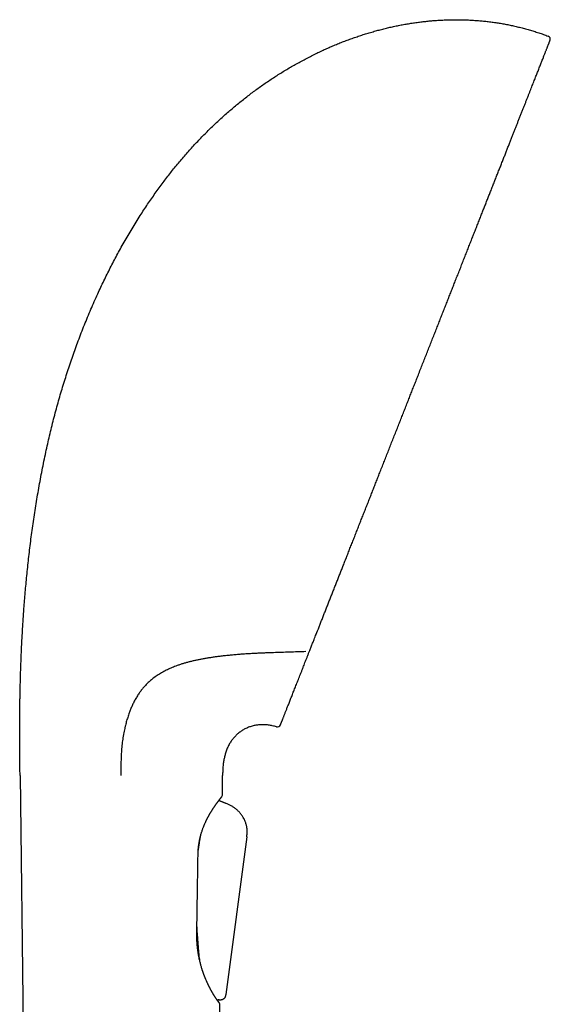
# Model space of a CAD drawing. Header units: millimetres. Extents: x 8 to 643, y 12 to 838.
# Tile 19 of 19: x 547 to 626, y 692 to 838. Entities that reach past the tile are written whole.
import ezdxf

# ---------------------------------------------------------------- set-up
doc = ezdxf.new("R2010")
doc.units = ezdxf.units.MM

msp = doc.modelspace()

# ---------------------------------------------------------------- linework, layer by layer
at = {"color": 7, "linetype": 'Continuous', "lineweight": 30}
for p, q in [((547.43, 725.78), (548.93, 600.36)), ((577.4, 722.84), (577.43, 725.78)), ((576.88, 722.06), (576.88, 722.08)), ((576.88, 722.06), (577.88, 721.66)), ((577.71, 721.73), (576.88, 722.06)), ((577.88, 721.66), (577.71, 721.73)), ((577.88, 721.66), (577.89, 721.66)), ((577.88, 721.66), (577.88, 721.66)), ((574.23, 717.01), (574.27, 717.2)), ((581, 716.66), (577.9, 693.31)), ((581, 716.66), (577.9, 693.31)), ((581, 716.66), (581, 716.66)), ((573.66, 703.15), (573.63, 703.6)), ((574.01, 698.58), (574.03, 698.4)), ((577.06, 692.49), (577.06, 692.49)), ((577.9, 693.31), (577.9, 693.31)), ((575.94, 600.36), (577.03, 691.85)), ((577.03, 691.85), (577.03, 691.86))]:
    msp.add_line(p, q, dxfattribs=at)
at = {"color": 7, "linetype": 'Continuous', "lineweight": 30, "flags": 128}
msp.add_lwpolyline([(577.03, 691.89), (577.03, 691.89), (577.03, 691.85)], dxfattribs=at)
at = {"color": 7, "linetype": 'Continuous', "lineweight": 30}
for centre, radius, start, end in [((625.47, 834.93), 0.5, 338.52, 69.3084), ((585.54, 733.48), 0.5, 253.5774, 338.52), ((577.1, 722.84), 0.3, 322.0283, 359.3175)]:
    msp.add_arc(centre, radius, start, end, dxfattribs=at)
for points, knots in [([(547.66, 744.66), (547.68, 744.97), (547.71, 745.61), (547.76, 746.58), (547.82, 747.55), (547.88, 748.54), (547.95, 749.53), (548.02, 750.6), (548.11, 751.73), (548.21, 752.94), (548.32, 754.16), (548.44, 755.4), (548.57, 756.65), (548.71, 757.93), (548.85, 759.21), (549.01, 760.5), (549.18, 761.8), (549.37, 763.11), (549.56, 764.42), (549.76, 765.74), (549.98, 767.06), (550.21, 768.39), (550.45, 769.72), (550.7, 771.05), (550.97, 772.38), (551.25, 773.68), (551.53, 774.94), (551.81, 776.16), (552.1, 777.39), (552.41, 778.61), (552.73, 779.83), (553.06, 781.03), (553.4, 782.21), (553.74, 783.37), (554.1, 784.52), (554.47, 785.67), (554.85, 786.81), (555.24, 787.96), (555.64, 789.09), (556.06, 790.24), (556.51, 791.4), (556.97, 792.58), (557.44, 793.74), (557.93, 794.9), (558.43, 796.05), (558.92, 797.14), (559.39, 798.16), (559.85, 799.13), (560.32, 800.09), (560.8, 801.04), (561.29, 801.98), (561.78, 802.92), (562.31, 803.88), (562.86, 804.86), (563.43, 805.86), (564.02, 806.85), (564.62, 807.83), (565.21, 808.76), (565.77, 809.64), (566.33, 810.47), (566.89, 811.29), (567.46, 812.1), (568.03, 812.9), (568.61, 813.68), (569.18, 814.43), (569.74, 815.16), (570.31, 815.88), (570.89, 816.58), (571.48, 817.28), (572.07, 817.97), (572.68, 818.64), (573.28, 819.31), (573.9, 819.96), (574.52, 820.61), (575.14, 821.23), (575.76, 821.84), (576.39, 822.45), (577.03, 823.04), (577.67, 823.63), (578.33, 824.21), (579, 824.77), (579.66, 825.33), (580.33, 825.87), (581.01, 826.4), (581.68, 826.92), (582.35, 827.42), (583.04, 827.92), (583.73, 828.4), (584.44, 828.88), (585.15, 829.35), (585.86, 829.8), (586.57, 830.25), (587.29, 830.68), (588.02, 831.1), (588.76, 831.51), (589.5, 831.91), (590.24, 832.3), (590.99, 832.68), (591.74, 833.04), (592.48, 833.39), (593.21, 833.71), (593.92, 834.02), (594.64, 834.32), (595.36, 834.6), (596.08, 834.87), (596.81, 835.13), (597.53, 835.38), (598.26, 835.62), (598.98, 835.85), (599.71, 836.06), (600.43, 836.26), (601.15, 836.45), (601.86, 836.62), (602.59, 836.79), (603.32, 836.94), (604.05, 837.09), (604.78, 837.22), (605.51, 837.33), (606.24, 837.44), (606.97, 837.53), (607.69, 837.61), (608.4, 837.68), (609.13, 837.74), (609.86, 837.78), (610.59, 837.81), (611.32, 837.83), (612.05, 837.84), (612.77, 837.83), (613.5, 837.81), (613.99, 837.79), (614.23, 837.78)], [0, 0, 0, 0, 0.007523, 0.015135, 0.022834, 0.030615, 0.038477, 0.046416, 0.055868, 0.065419, 0.075063, 0.084798, 0.094818, 0.104921, 0.115104, 0.12536, 0.135686, 0.146077, 0.156528, 0.167035, 0.177594, 0.1882, 0.198849, 0.209537, 0.22026, 0.231014, 0.240895, 0.250797, 0.260715, 0.270648, 0.280593, 0.290547, 0.300055, 0.309567, 0.319082, 0.328596, 0.33811, 0.347621, 0.357126, 0.366626, 0.376568, 0.386499, 0.396418, 0.406321, 0.416208, 0.426076, 0.434518, 0.442944, 0.451353, 0.459743, 0.468115, 0.476466, 0.484796, 0.493933, 0.503043, 0.512123, 0.521173, 0.530192, 0.538076, 0.545935, 0.553767, 0.561574, 0.569353, 0.577105, 0.584389, 0.591648, 0.598882, 0.60609, 0.613273, 0.620431, 0.627562, 0.634668, 0.641749, 0.648804, 0.655709, 0.66259, 0.669446, 0.676279, 0.683211, 0.690119, 0.697003, 0.703862, 0.710697, 0.717386, 0.724052, 0.730695, 0.737315, 0.744047, 0.750754, 0.757438, 0.764099, 0.770735, 0.777349, 0.783939, 0.79061, 0.797256, 0.803879, 0.810478, 0.817055, 0.823608, 0.829766, 0.835903, 0.842021, 0.848119, 0.854197, 0.860256, 0.866295, 0.872316, 0.878318, 0.884302, 0.890161, 0.896003, 0.901828, 0.907637, 0.913535, 0.919417, 0.925282, 0.931132, 0.936967, 0.942684, 0.948387, 0.954077, 0.959755, 0.965536, 0.971306, 0.977064, 0.982812, 0.98855, 0.994279, 1, 1, 1, 1]), ([(614.23, 837.78), (614.47, 837.76), (614.96, 837.73), (615.69, 837.67), (616.43, 837.6), (617.15, 837.51), (617.88, 837.41), (618.59, 837.3), (619.3, 837.17), (620.01, 837.04), (620.72, 836.88), (621.43, 836.71), (622.14, 836.53), (622.85, 836.33), (623.55, 836.12), (624.25, 835.9), (624.95, 835.66), (625.41, 835.49), (625.64, 835.4)], [0, 0, 0, 0, 0.062878, 0.125683, 0.188424, 0.251112, 0.313758, 0.375254, 0.436731, 0.498201, 0.559674, 0.622418, 0.685192, 0.74801, 0.810884, 0.873831, 0.936865, 1, 1, 1, 1]), ([(592.89, 750.79), (592.97, 750.98), (593.12, 751.37), (593.36, 751.97), (593.59, 752.57), (593.83, 753.17), (594.07, 753.78), (594.31, 754.39), (594.55, 754.99), (594.78, 755.58), (595.01, 756.18), (595.25, 756.78), (595.5, 757.41), (595.76, 758.07), (596.03, 758.76), (596.3, 759.46), (596.58, 760.16), (596.86, 760.86), (597.14, 761.57), (597.42, 762.29), (597.7, 763.01), (597.98, 763.71), (598.25, 764.41), (598.53, 765.11), (598.81, 765.82), (599.09, 766.53), (599.36, 767.23), (599.63, 767.92), (599.9, 768.6), (600.17, 769.28), (600.44, 769.97), (600.72, 770.69), (601.02, 771.43), (601.32, 772.21), (601.63, 772.98), (601.93, 773.76), (602.24, 774.55), (602.55, 775.33), (602.86, 776.12), (603.17, 776.9), (603.47, 777.66), (603.76, 778.42), (604.06, 779.17), (604.36, 779.92), (604.65, 780.68), (604.95, 781.42), (605.23, 782.15), (605.51, 782.86), (605.79, 783.58), (606.08, 784.29), (606.37, 785.03), (606.67, 785.8), (606.98, 786.59), (607.29, 787.39), (607.61, 788.18), (607.92, 788.97), (608.23, 789.77), (608.54, 790.56), (608.85, 791.33), (609.15, 792.09), (609.44, 792.84), (609.73, 793.58), (610.02, 794.32), (610.31, 795.06), (610.6, 795.78), (610.87, 796.48), (611.15, 797.17), (611.42, 797.86), (611.68, 798.54), (611.96, 799.25), (612.25, 799.98), (612.55, 800.73), (612.84, 801.48), (613.13, 802.22), (613.42, 802.96), (613.71, 803.7), (614, 804.43), (614.28, 805.14), (614.55, 805.83), (614.82, 806.51), (615.09, 807.19), (615.35, 807.86), (615.61, 808.52), (615.86, 809.16), (616.11, 809.79), (616.35, 810.4), (616.59, 811.01), (616.82, 811.61), (617.07, 812.22), (617.32, 812.86), (617.57, 813.51), (617.82, 814.15), (618.07, 814.78), (618.32, 815.41), (618.57, 816.03), (618.81, 816.64), (619.04, 817.24), (619.27, 817.81), (619.49, 818.37), (619.7, 818.93), (619.92, 819.47), (620.13, 820.01), (620.33, 820.52), (620.53, 821.03), (620.72, 821.51), (620.91, 821.99), (621.09, 822.46), (621.28, 822.94), (621.48, 823.43), (621.67, 823.92), (621.86, 824.41), (622.05, 824.89), (622.23, 825.35), (622.41, 825.81), (622.59, 826.26), (622.76, 826.68), (622.92, 827.1), (623.08, 827.49), (623.23, 827.88), (623.38, 828.25), (623.52, 828.62), (623.66, 828.97), (623.79, 829.3), (623.91, 829.62), (624.03, 829.93), (624.15, 830.23), (624.27, 830.53), (624.39, 830.83), (624.51, 831.13), (624.62, 831.42), (624.73, 831.7), (624.84, 831.97), (624.94, 832.22), (625.03, 832.46), (625.12, 832.69), (625.2, 832.9), (625.28, 833.1), (625.36, 833.29), (625.42, 833.46), (625.49, 833.63), (625.55, 833.78), (625.6, 833.91), (625.65, 834.04), (625.7, 834.15), (625.74, 834.26), (625.78, 834.35), (625.81, 834.44), (625.84, 834.53), (625.87, 834.6), (625.89, 834.65), (625.91, 834.7), (625.92, 834.73), (625.93, 834.75), (625.93, 834.75), (625.93, 834.75)], [0, 0, 0, 0, 0.006662, 0.01331, 0.019945, 0.026569, 0.033183, 0.039789, 0.046011, 0.052228, 0.058442, 0.064646, 0.070819, 0.077704, 0.084586, 0.091466, 0.098346, 0.105228, 0.112114, 0.119005, 0.125902, 0.132463, 0.139019, 0.145571, 0.152121, 0.15867, 0.165219, 0.171396, 0.177575, 0.183759, 0.189947, 0.196129, 0.203022, 0.20991, 0.216796, 0.223682, 0.230568, 0.237456, 0.244349, 0.251248, 0.257793, 0.264333, 0.270869, 0.277402, 0.283933, 0.290464, 0.296623, 0.302785, 0.308951, 0.315119, 0.321277, 0.328144, 0.335006, 0.341866, 0.348724, 0.355583, 0.362444, 0.369309, 0.376179, 0.3827, 0.389215, 0.395725, 0.402233, 0.408739, 0.415245, 0.421381, 0.427519, 0.433661, 0.439807, 0.445947, 0.452793, 0.459635, 0.466475, 0.473314, 0.480153, 0.486995, 0.493842, 0.500694, 0.507203, 0.513707, 0.520206, 0.526703, 0.533199, 0.539696, 0.545823, 0.551953, 0.558086, 0.564225, 0.570363, 0.577207, 0.584048, 0.590887, 0.597726, 0.604566, 0.611409, 0.618258, 0.625112, 0.631636, 0.638155, 0.644671, 0.651185, 0.657699, 0.664214, 0.67036, 0.676509, 0.682663, 0.688823, 0.694986, 0.701858, 0.708728, 0.715595, 0.722462, 0.729331, 0.736203, 0.74308, 0.749963, 0.756506, 0.763043, 0.769577, 0.776108, 0.782639, 0.78917, 0.795329, 0.801492, 0.807659, 0.81383, 0.819998, 0.826876, 0.83375, 0.840622, 0.847493, 0.854365, 0.86124, 0.868119, 0.875004, 0.881543, 0.888077, 0.894606, 0.901133, 0.907659, 0.914185, 0.92034, 0.926497, 0.932659, 0.938826, 0.944995, 0.951873, 0.958748, 0.96562, 0.972491, 0.979362, 0.986237, 0.993115, 1, 1, 1, 1]), ([(590.35, 744.33), (590.42, 744.5), (590.56, 744.86), (590.77, 745.4), (590.96, 745.89), (591.13, 746.32), (591.24, 746.59), (591.31, 746.76), (591.33, 746.81), (591.35, 746.87), (591.37, 746.93), (591.4, 746.99), (591.46, 747.15), (591.59, 747.47), (591.78, 747.95), (591.99, 748.5), (592.21, 749.06), (592.44, 749.63), (592.66, 750.2), (592.82, 750.59), (592.89, 750.79)], [0, 0, 0, 0, 0.088949, 0.178368, 0.268278, 0.327899, 0.387751, 0.396549, 0.405352, 0.41416, 0.422974, 0.432379, 0.443926, 0.498349, 0.581977, 0.665575, 0.74916, 0.832748, 0.916356, 1, 1, 1, 1]), ([(547.43, 725.78), (547.43, 725.92), (547.43, 726.18), (547.42, 726.59), (547.42, 727.01), (547.41, 727.44), (547.41, 727.88), (547.4, 728.36), (547.4, 728.87), (547.4, 729.43), (547.39, 730), (547.39, 730.59), (547.39, 731.2), (547.39, 731.82), (547.39, 732.46), (547.39, 733.11), (547.39, 733.77), (547.39, 734.45), (547.4, 735.14), (547.41, 735.84), (547.42, 736.55), (547.43, 737.27), (547.44, 738), (547.46, 738.75), (547.48, 739.51), (547.5, 740.3), (547.52, 741.13), (547.55, 741.99), (547.59, 742.87), (547.62, 743.76), (547.65, 744.36), (547.66, 744.66)], [0, 0, 0, 0, 0.021008, 0.0426, 0.064769, 0.087506, 0.110803, 0.134651, 0.163456, 0.193003, 0.223279, 0.254271, 0.28662, 0.319686, 0.353456, 0.387916, 0.423051, 0.458849, 0.495295, 0.532375, 0.570077, 0.608385, 0.647287, 0.686768, 0.726816, 0.767416, 0.812699, 0.858617, 0.905151, 0.952285, 1, 1, 1, 1]), ([(582.67, 743.9), (582.43, 743.88), (581.95, 743.86), (581.23, 743.82), (580.51, 743.77), (579.8, 743.72), (579.1, 743.66), (578.4, 743.59), (577.7, 743.52), (577.06, 743.44), (576.46, 743.37), (575.91, 743.29), (575.36, 743.2), (574.82, 743.11), (574.3, 743.02), (573.79, 742.91), (573.3, 742.81), (572.82, 742.7), (572.34, 742.58), (571.87, 742.45), (571.41, 742.31), (570.95, 742.16), (570.53, 742.01), (570.14, 741.86), (569.78, 741.71), (569.43, 741.55), (569.08, 741.38), (568.74, 741.21), (568.41, 741.02), (568.07, 740.82), (567.75, 740.62), (567.43, 740.39), (567.14, 740.18), (566.89, 739.97), (566.66, 739.78), (566.43, 739.57), (566.21, 739.36), (566.01, 739.15), (565.82, 738.94), (565.64, 738.73), (565.47, 738.52), (565.3, 738.3), (565.14, 738.08), (565.03, 737.92), (564.98, 737.84)], [0, 0, 0, 0, 0.034255, 0.068512, 0.10277, 0.137025, 0.171339, 0.205653, 0.239858, 0.274064, 0.301819, 0.329579, 0.35734, 0.385098, 0.412852, 0.438551, 0.464254, 0.489955, 0.515653, 0.541501, 0.567354, 0.593207, 0.619052, 0.640252, 0.661458, 0.682667, 0.703872, 0.725071, 0.746549, 0.768039, 0.789531, 0.811018, 0.832493, 0.849063, 0.865641, 0.882221, 0.898797, 0.915364, 0.929462, 0.943573, 0.957688, 0.971801, 0.985906, 1, 1, 1, 1]), ([(583.77, 743.94), (583.59, 743.93), (583.22, 743.92), (582.85, 743.9), (582.67, 743.9)], [0, 0, 0, 0, 0.503049, 1, 1, 1, 1]), ([(589.75, 744.15), (589.35, 744.13), (588.55, 744.1), (587.35, 744.06), (586.15, 744.02), (584.96, 743.98), (584.17, 743.95), (583.77, 743.94)], [0, 0, 0, 0, 0.2005618, 0.4013778, 0.6019187, 0.8016116, 1, 1, 1, 1]), ([(589.42, 741.97), (589.47, 742.09), (589.56, 742.33), (589.71, 742.71), (589.86, 743.09), (590.02, 743.49), (590.18, 743.9), (590.29, 744.19), (590.35, 744.33)], [0, 0, 0, 0, 0.160531, 0.323471, 0.488856, 0.656718, 0.827089, 1, 1, 1, 1]), ([(586.01, 733.3), (586.01, 733.3), (586.01, 733.3), (586.02, 733.32), (586.03, 733.35), (586.05, 733.39), (586.07, 733.45), (586.09, 733.51), (586.12, 733.59), (586.16, 733.67), (586.19, 733.77), (586.24, 733.87), (586.28, 733.99), (586.33, 734.12), (586.39, 734.26), (586.45, 734.41), (586.51, 734.57), (586.57, 734.73), (586.64, 734.91), (586.72, 735.1), (586.8, 735.3), (586.88, 735.51), (586.97, 735.74), (587.07, 735.98), (587.17, 736.24), (587.27, 736.51), (587.38, 736.79), (587.5, 737.07), (587.61, 737.36), (587.72, 737.66), (587.84, 737.96), (587.97, 738.28), (588.1, 738.61), (588.23, 738.94), (588.37, 739.29), (588.51, 739.65), (588.65, 740.02), (588.8, 740.39), (588.95, 740.78), (589.11, 741.16), (589.26, 741.56), (589.37, 741.84), (589.42, 741.97)], [0, 0, 0, 0, 0.026027, 0.052043, 0.078055, 0.104068, 0.13009, 0.156125, 0.180692, 0.205283, 0.229902, 0.254543, 0.279142, 0.303722, 0.328291, 0.352852, 0.377411, 0.401974, 0.426106, 0.450251, 0.474414, 0.4986, 0.524669, 0.550709, 0.576726, 0.602727, 0.628716, 0.654701, 0.679203, 0.703711, 0.728231, 0.752861, 0.777812, 0.802736, 0.827637, 0.852521, 0.877394, 0.902261, 0.926683, 0.95111, 0.975548, 1, 1, 1, 1]), ([(564.98, 737.84), (564.92, 737.76), (564.81, 737.59), (564.66, 737.33), (564.51, 737.06), (564.36, 736.79), (564.22, 736.52), (564.1, 736.25), (563.97, 735.98), (563.86, 735.71), (563.75, 735.45), (563.65, 735.18), (563.54, 734.89), (563.44, 734.57), (563.33, 734.23), (563.22, 733.89), (563.13, 733.55), (563.03, 733.18), (562.93, 732.77), (562.84, 732.33), (562.75, 731.88), (562.67, 731.41), (562.6, 730.93), (562.54, 730.46), (562.49, 729.98), (562.46, 729.5), (562.43, 729.02), (562.4, 728.47), (562.38, 727.86), (562.37, 727.18), (562.36, 726.48), (562.36, 726.02), (562.36, 725.78)], [0, 0, 0, 0, 0.0273203, 0.0543484, 0.0810774, 0.1075037, 0.1336253, 0.1594414, 0.1835034, 0.2072975, 0.2308283, 0.2541013, 0.2771231, 0.3060717, 0.3346435, 0.3628593, 0.390742, 0.4183169, 0.4540057, 0.4892761, 0.5241951, 0.5619688, 0.5994983, 0.6368767, 0.6741952, 0.7115423, 0.7490033, 0.7866582, 0.8388822, 0.8917714, 0.9454507, 1, 1, 1, 1]), ([(585.4, 733), (585.3, 733.03), (585.1, 733.08), (584.8, 733.15), (584.51, 733.21), (584.22, 733.25), (583.93, 733.28), (583.65, 733.3), (583.39, 733.31), (583.13, 733.3), (582.87, 733.29), (582.62, 733.26), (582.36, 733.22), (582.09, 733.17), (581.8, 733.1), (581.53, 733.02), (581.26, 732.92), (581, 732.81), (580.75, 732.69), (580.51, 732.56), (580.29, 732.42), (580.07, 732.27), (579.86, 732.11), (579.66, 731.94), (579.46, 731.76), (579.28, 731.58), (579.1, 731.38), (578.93, 731.17), (578.77, 730.96), (578.62, 730.73), (578.47, 730.49), (578.33, 730.24), (578.19, 729.96), (578.07, 729.68), (577.96, 729.39), (577.87, 729.1), (577.79, 728.82), (577.72, 728.55), (577.66, 728.28), (577.61, 727.99), (577.56, 727.69), (577.52, 727.39), (577.49, 727.08), (577.47, 726.77), (577.45, 726.45), (577.44, 726.12), (577.43, 725.9), (577.43, 725.78)], [0, 0, 0, 0, 0.024334, 0.048149, 0.071473, 0.094335, 0.116765, 0.13879, 0.159214, 0.179327, 0.199154, 0.218718, 0.238042, 0.260968, 0.283619, 0.306031, 0.328242, 0.350285, 0.372194, 0.392758, 0.413258, 0.433719, 0.454164, 0.474615, 0.495163, 0.51576, 0.536425, 0.557178, 0.578035, 0.599014, 0.620132, 0.643538, 0.667153, 0.691049, 0.715336, 0.740125, 0.761246, 0.782851, 0.805001, 0.827751, 0.851158, 0.875273, 0.898706, 0.922857, 0.947764, 0.973466, 1, 1, 1, 1]), ([(573.8, 714.06), (573.8, 714.12), (573.8, 714.27), (573.81, 714.49), (573.82, 714.74), (573.84, 714.98), (573.87, 715.21), (573.89, 715.43), (573.92, 715.64), (573.96, 715.85), (573.99, 716.06), (574.03, 716.25), (574.07, 716.43), (574.11, 716.6), (574.15, 716.77), (574.19, 716.92), (574.23, 717.06), (574.27, 717.19), (574.31, 717.32), (574.36, 717.47), (574.42, 717.65), (574.49, 717.85), (574.55, 718.03), (574.61, 718.18), (574.66, 718.3), (574.71, 718.43), (574.77, 718.55), (574.82, 718.68), (574.88, 718.8), (574.93, 718.92), (574.99, 719.04), (575.04, 719.14), (575.09, 719.24), (575.13, 719.32), (575.16, 719.39), (575.19, 719.44), (575.21, 719.48), (575.23, 719.52), (575.26, 719.57), (575.28, 719.61), (575.31, 719.67), (575.34, 719.73), (575.38, 719.8), (575.42, 719.87), (575.46, 719.93), (575.49, 720), (575.53, 720.06), (575.57, 720.14), (575.62, 720.22), (575.67, 720.31), (575.72, 720.39), (575.77, 720.47), (575.83, 720.56), (575.88, 720.64), (575.94, 720.73), (576, 720.83), (576.06, 720.92), (576.13, 721.02), (576.19, 721.11), (576.24, 721.19), (576.29, 721.26), (576.34, 721.33), (576.38, 721.39), (576.42, 721.45), (576.46, 721.5), (576.5, 721.56), (576.53, 721.6), (576.56, 721.65), (576.59, 721.69), (576.62, 721.72), (576.64, 721.75), (576.66, 721.78), (576.68, 721.81), (576.7, 721.83), (576.71, 721.86), (576.74, 721.88), (576.76, 721.91), (576.78, 721.94), (576.8, 721.97), (576.83, 722.01), (576.86, 722.04), (576.89, 722.09), (576.92, 722.13), (576.95, 722.17), (576.99, 722.22), (577.02, 722.26), (577.06, 722.31), (577.1, 722.36), (577.13, 722.4), (577.17, 722.45), (577.2, 722.49), (577.23, 722.53), (577.26, 722.56), (577.28, 722.59), (577.31, 722.62), (577.32, 722.64), (577.34, 722.66), (577.35, 722.67), (577.35, 722.67), (577.35, 722.67)], [0, 0, 0, 0, 0.011987, 0.029303, 0.046007, 0.062102, 0.077593, 0.092484, 0.106777, 0.121803, 0.136103, 0.149676, 0.162525, 0.17465, 0.186718, 0.197971, 0.208406, 0.218025, 0.227391, 0.236924, 0.252242, 0.267974, 0.284122, 0.294193, 0.304421, 0.314806, 0.325348, 0.336049, 0.346864, 0.357145, 0.367589, 0.377126, 0.385755, 0.393476, 0.400287, 0.404605, 0.408652, 0.412495, 0.416292, 0.420841, 0.426253, 0.432526, 0.439035, 0.446089, 0.453038, 0.459821, 0.466439, 0.472892, 0.482994, 0.492661, 0.501893, 0.510893, 0.520575, 0.53105, 0.541653, 0.552961, 0.564976, 0.577698, 0.591128, 0.601154, 0.611314, 0.62101, 0.630213, 0.638922, 0.647135, 0.654854, 0.662773, 0.670091, 0.676809, 0.682894, 0.688287, 0.693131, 0.697317, 0.701668, 0.706399, 0.711507, 0.716995, 0.722862, 0.728806, 0.73562, 0.743309, 0.751873, 0.761311, 0.771626, 0.78229, 0.793753, 0.806018, 0.819082, 0.832947, 0.847612, 0.863079, 0.879348, 0.894642, 0.910583, 0.927171, 0.944405, 0.962287, 0.980818, 1, 1, 1, 1]), ([(581, 716.66), (581.01, 716.72), (581.03, 716.85), (581.05, 717.06), (581.06, 717.26), (581.07, 717.47), (581.07, 717.68), (581.05, 717.89), (581.03, 718.1), (580.99, 718.32), (580.93, 718.54), (580.86, 718.76), (580.78, 718.98), (580.68, 719.21), (580.56, 719.42), (580.44, 719.64), (580.3, 719.85), (580.16, 720.05), (580, 720.24), (579.83, 720.42), (579.66, 720.59), (579.48, 720.75), (579.3, 720.9), (579.12, 721.04), (578.92, 721.16), (578.72, 721.28), (578.51, 721.39), (578.3, 721.49), (578.09, 721.57), (577.95, 721.63), (577.88, 721.66)], [0, 0, 0, 0, 0.031139, 0.06246, 0.094097, 0.126219, 0.158953, 0.191747, 0.225242, 0.259512, 0.294545, 0.331027, 0.368199, 0.40598, 0.444231, 0.482799, 0.52153, 0.560263, 0.598832, 0.637067, 0.674819, 0.711992, 0.74849, 0.78422, 0.81917, 0.856763, 0.893489, 0.929445, 0.964873, 1, 1, 1, 1]), ([(580.57, 719.41), (580.57, 719.4), (580.6, 719.35), (580.63, 719.3), (580.65, 719.25)], [0, 0, 0, 0, 0.107516, 1, 1, 1, 1]), ([(573.81, 714.41), (573.82, 714.49), (573.84, 714.67), (573.88, 714.96), (573.92, 715.28), (573.97, 715.59), (574.02, 715.91), (574.08, 716.23), (574.13, 716.51), (574.18, 716.78), (574.22, 716.93), (574.23, 717.01)], [0, 0, 0, 0, 0.082501, 0.202858, 0.323254, 0.443611, 0.565387, 0.687203, 0.808977, 0.904489, 1, 1, 1, 1]), ([(573.61, 702.53), (573.64, 704.25), (573.7, 708.1), (573.76, 711.94), (573.8, 714.06)], [0, 0, 0, 0, 0.4491943, 1, 1, 1, 1]), ([(577.03, 691.86), (577.03, 691.86), (577.03, 691.87), (577.03, 691.88), (577.02, 691.91), (577.02, 691.93), (577.01, 691.95), (577.01, 691.96), (577, 691.97), (577, 691.98), (576.99, 692), (576.99, 692), (576.98, 692.02), (576.97, 692.03), (576.97, 692.04), (576.96, 692.05), (576.94, 692.07), (576.93, 692.08), (576.92, 692.1), (576.9, 692.12), (576.89, 692.13), (576.88, 692.15), (576.86, 692.17), (576.85, 692.19), (576.83, 692.2), (576.82, 692.22), (576.81, 692.24), (576.8, 692.25), (576.79, 692.26), (576.79, 692.27), (576.78, 692.28), (576.77, 692.29), (576.76, 692.3), (576.75, 692.31), (576.74, 692.33), (576.72, 692.35), (576.71, 692.38), (576.69, 692.4), (576.66, 692.44), (576.64, 692.47), (576.6, 692.52), (576.57, 692.57), (576.53, 692.62), (576.49, 692.68), (576.45, 692.74), (576.41, 692.8), (576.37, 692.86), (576.34, 692.91), (576.3, 692.96), (576.27, 693.01), (576.24, 693.06), (576.22, 693.1), (576.2, 693.13), (576.18, 693.17), (576.16, 693.2), (576.13, 693.24), (576.11, 693.28), (576.08, 693.32), (576.05, 693.37), (576.02, 693.43), (575.98, 693.5), (575.93, 693.57), (575.9, 693.64), (575.87, 693.69), (575.85, 693.73), (575.82, 693.77), (575.8, 693.81), (575.78, 693.85), (575.76, 693.89), (575.74, 693.92), (575.72, 693.96), (575.7, 693.98), (575.69, 694), (575.68, 694.03), (575.66, 694.06), (575.64, 694.1), (575.61, 694.16), (575.57, 694.23), (575.53, 694.32), (575.48, 694.41), (575.43, 694.5), (575.39, 694.59), (575.35, 694.68), (575.3, 694.76), (575.27, 694.84), (575.24, 694.91), (575.21, 694.97), (575.19, 695.01), (575.17, 695.06), (575.15, 695.09), (575.14, 695.11), (575.13, 695.13), (575.13, 695.15), (575.12, 695.16), (575.12, 695.17), (575.11, 695.18), (575.1, 695.2), (575.09, 695.23), (575.08, 695.26), (575.06, 695.29), (575.05, 695.32), (575.02, 695.4), (574.98, 695.49), (574.93, 695.6), (574.89, 695.69), (574.85, 695.78), (574.81, 695.88), (574.78, 695.97), (574.75, 696.05), (574.72, 696.12), (574.7, 696.19), (574.67, 696.24), (574.66, 696.29), (574.64, 696.33), (574.63, 696.36), (574.62, 696.39), (574.61, 696.42), (574.6, 696.45), (574.59, 696.48), (574.58, 696.51), (574.56, 696.56), (574.54, 696.62), (574.51, 696.7), (574.48, 696.78), (574.45, 696.88), (574.41, 697), (574.37, 697.12), (574.33, 697.25), (574.29, 697.41), (574.23, 697.61), (574.17, 697.84), (574.11, 698.08), (574.04, 698.34), (573.99, 698.56), (573.95, 698.74), (573.93, 698.89), (573.9, 699.03), (573.87, 699.18), (573.85, 699.33), (573.82, 699.47), (573.8, 699.6), (573.79, 699.71), (573.77, 699.81), (573.76, 699.89), (573.75, 699.97), (573.74, 700.03), (573.74, 700.08), (573.73, 700.11), (573.73, 700.13), (573.73, 700.14), (573.73, 700.16), (573.73, 700.18), (573.72, 700.22), (573.72, 700.27), (573.71, 700.34), (573.7, 700.42), (573.69, 700.51), (573.68, 700.61), (573.67, 700.73), (573.66, 700.86), (573.65, 701), (573.64, 701.16), (573.63, 701.33), (573.62, 701.51), (573.62, 701.71), (573.61, 701.92), (573.61, 702.14), (573.61, 702.35), (573.61, 702.48), (573.61, 702.53)], [0, 0, 0, 0, 0.000041, 0.001726, 0.003214, 0.004506, 0.005655, 0.00677, 0.007959, 0.009312, 0.010891, 0.01509, 0.01955, 0.024191, 0.029014, 0.034022, 0.044401, 0.055504, 0.063883, 0.07264, 0.081751, 0.09049, 0.098521, 0.105844, 0.112459, 0.118367, 0.123566, 0.128057, 0.131089, 0.133684, 0.135975, 0.138759, 0.142171, 0.146475, 0.151485, 0.1572, 0.16362, 0.170311, 0.176835, 0.18675, 0.196253, 0.205343, 0.216871, 0.227659, 0.237708, 0.247033, 0.25648, 0.26506, 0.272771, 0.279649, 0.286048, 0.292255, 0.296256, 0.300566, 0.305186, 0.310115, 0.315353, 0.320901, 0.326954, 0.333728, 0.341728, 0.350543, 0.360174, 0.364181, 0.368314, 0.372572, 0.376956, 0.381429, 0.385502, 0.389658, 0.393016, 0.395577, 0.39747, 0.399593, 0.402973, 0.407033, 0.411774, 0.420219, 0.428926, 0.437462, 0.445828, 0.454024, 0.46205, 0.469905, 0.477591, 0.482926, 0.487748, 0.491988, 0.495647, 0.498724, 0.500425, 0.501876, 0.503078, 0.504031, 0.504763, 0.505816, 0.507402, 0.509521, 0.512119, 0.514819, 0.517548, 0.520308, 0.533722, 0.540064, 0.546865, 0.554212, 0.562105, 0.570544, 0.575519, 0.580666, 0.585823, 0.590289, 0.593987, 0.596914, 0.599072, 0.601075, 0.602993, 0.605085, 0.607411, 0.609985, 0.612806, 0.617741, 0.623286, 0.629443, 0.636717, 0.644692, 0.653368, 0.662705, 0.67246, 0.687232, 0.702787, 0.719125, 0.736245, 0.754148, 0.763226, 0.772492, 0.781948, 0.791592, 0.801217, 0.810117, 0.818234, 0.825567, 0.831554, 0.836894, 0.841587, 0.845633, 0.848961, 0.850405, 0.851537, 0.852359, 0.853198, 0.854527, 0.857014, 0.860347, 0.864527, 0.869412, 0.8751, 0.881591, 0.888885, 0.896981, 0.905881, 0.915584, 0.926091, 0.937401, 0.949516, 0.962435, 0.976161, 0.990693, 1, 1, 1, 1]), ([(574.01, 698.58), (574, 698.67), (573.99, 698.85), (573.96, 699.13), (573.94, 699.42), (573.91, 699.7), (573.89, 699.99), (573.86, 700.33), (573.83, 700.72), (573.79, 701.16), (573.76, 701.61), (573.73, 702.03), (573.7, 702.42), (573.68, 702.78), (573.66, 703.03), (573.66, 703.15)], [0, 0, 0, 0, 0.062779, 0.125573, 0.188355, 0.251554, 0.314765, 0.377966, 0.47445, 0.570981, 0.667523, 0.764024, 0.842677, 0.921338, 1, 1, 1, 1]), ([(577.9, 693.31), (577.89, 693.28), (577.88, 693.22), (577.87, 693.13), (577.85, 693.04), (577.82, 692.95), (577.78, 692.87), (577.74, 692.8), (577.7, 692.74), (577.64, 692.69), (577.59, 692.64), (577.52, 692.6), (577.46, 692.56), (577.39, 692.53), (577.31, 692.51), (577.23, 692.49), (577.15, 692.49), (577.07, 692.48), (576.98, 692.49), (576.87, 692.51), (576.79, 692.53), (576.74, 692.54), (576.74, 692.54)], [0, 0, 0, 0, 0.057154, 0.113911, 0.170003, 0.22535, 0.280011, 0.325247, 0.370364, 0.415539, 0.460968, 0.506771, 0.553022, 0.599772, 0.647024, 0.694732, 0.742833, 0.791286, 0.840009, 0.913393, 0.987038, 1, 1, 1, 1]), ([(576.83, 692.21), (576.82, 692.25), (576.79, 692.36), (576.76, 692.47), (576.74, 692.54)], [0, 0, 0, 0, 0.367924, 1, 1, 1, 1]), ([(577.03, 691.85), (577.03, 691.86), (577.03, 691.87), (577.03, 691.88), (577.03, 691.89)], [0, 0, 0, 0, 0.3689201, 1, 1, 1, 1])]:
    msp.add_open_spline(points, degree=3, knots=knots, dxfattribs=at)

doc.saveas('drawing.dxf')
